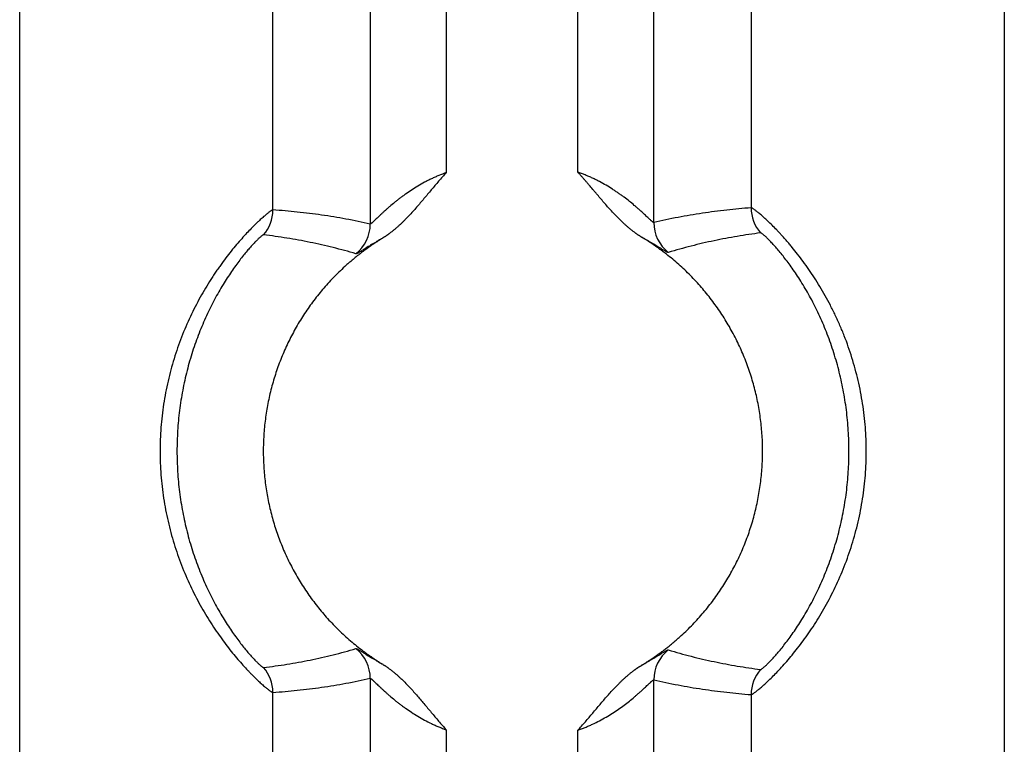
# Model space of a CAD drawing. Header units: inches. Extents: x 0 to 34, y 0 to 22.
# Tile 45 of 224: x 8.604 to 8.992, y 2.587 to 2.873. Entities that reach past the tile are written whole.
import ezdxf

# ---------------------------------------------------------------- set-up
doc = ezdxf.new("R2010")
doc.units = ezdxf.units.IN
doc.header["$LTSCALE"] = 1.87
doc.header["$MEASUREMENT"] = 0
doc.layers.get('0').update_dxf_attribs({"linetype": 'CONTINUOUS'})

msp = doc.modelspace()

# ---------------------------------------------------------------- linework, layer by layer
at = {"color": 7, "linetype": 'CONTINUOUS'}
for p, q in [((8.7420328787, 3.4846777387), (8.7420328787, 2.7919839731)), ((8.7720043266, 3.4846777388), (8.7720043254, 2.8122719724)), ((8.7036340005, 2.7975404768), (8.7036343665, 3.4736525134)), ((8.6037295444, 2.3823145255), (8.6037295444, 3.4637688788)), ((8.8239131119, 2.8124490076), (8.82391311, 3.4590349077)), ((8.8538845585, 2.7925757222), (8.8538845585, 3.4590471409)), ((8.8922830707, 3.442352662), (8.8922830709, 2.7983983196)), ((8.9921878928, 3.4301954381), (8.9921878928, 2.3823145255)), ((8.7420328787, 2.6128105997), (8.7420328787, 2.4531591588)), ((8.8538845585, 2.4531591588), (8.8538845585, 2.6122188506)), ((8.7036343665, 2.3823145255), (8.7036343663, 2.6072541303)), ((8.8922830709, 2.6063962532), (8.8922830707, 2.3823145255)), ((8.7720043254, 2.5925226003), (8.7720043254, 2.4531025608)), ((8.8239131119, 2.4531591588), (8.8239131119, 2.5923455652))]:
    msp.add_line(p, q, dxfattribs=at)
for centre, radius, start, end in [((8.6886239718, 2.7975417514), 0.0150100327, 319.1188810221, 359.9950033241), ((8.9072932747, 2.7983996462), 0.0150101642, 180.0050638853, 221.3307300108), ((8.7270214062, 2.7919896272), 0.015011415, 308.5736989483, 359.9784194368), ((8.8688950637, 2.7925819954), 0.0150106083, 180.0239447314, 231.9081366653), ((8.7270214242, 2.612804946), 0.0150113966, 0.0215792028, 51.4263540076), ((8.8688960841, 2.6122129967), 0.0150114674, 128.0959136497, 179.9776571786), ((8.6886242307, 2.6072530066), 0.0150100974, 0.0042896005, 40.8812326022), ((8.9072936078, 2.6063946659), 0.0150100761, 138.6693643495, 179.9939410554)]:
    msp.add_arc(centre, radius, start, end, dxfattribs=at)
for points, knots in [([(8.8490829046, 2.7868466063), (8.8489221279, 2.7869436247), (8.8486800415, 2.7870876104), (8.8483585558, 2.7872817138), (8.8481188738, 2.7874295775), (8.8478815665, 2.7875811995), (8.8475685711, 2.7877886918), (8.8472597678, 2.7880025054), (8.8469536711, 2.7882201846), (8.8466487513, 2.7884395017), (8.8462694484, 2.7887160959), (8.8458180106, 2.7890529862), (8.8453710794, 2.7893958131), (8.8449288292, 2.7897447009), (8.8443449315, 2.7902171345), (8.8436250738, 2.7908199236), (8.8427766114, 2.7915611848), (8.8416652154, 2.7925717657), (8.8403103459, 2.7938721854), (8.838732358, 2.7954807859), (8.83719489, 2.797128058), (8.8356902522, 2.798805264), (8.8342104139, 2.8005043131), (8.83274719, 2.8022176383), (8.8315356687, 2.8036520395), (8.8305678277, 2.8048007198), (8.8295999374, 2.805949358), (8.8286297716, 2.8070960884), (8.8276519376, 2.8082362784), (8.8269143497, 2.8090877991), (8.8261724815, 2.809935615), (8.8254263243, 2.8107796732), (8.8246743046, 2.8116185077), (8.8241678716, 2.8121731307), (8.8239131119, 2.8124490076)], [0, 0, 0, 0, 0.0156267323, 0.0234397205, 0.0312513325, 0.0390620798, 0.0468734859, 0.0625005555, 0.07031575, 0.0781305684, 0.0937571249, 0.1093810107, 0.1250048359, 0.1406301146, 0.1562563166, 0.1875073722, 0.2187573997, 0.2500078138, 0.3125068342, 0.3750060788, 0.4375055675, 0.5000050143, 0.5625043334, 0.6250034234, 0.6875023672, 0.7187518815, 0.7500015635, 0.812500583, 0.843749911, 0.8749994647, 0.9062495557, 0.9375002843, 0.9687505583, 1, 1, 1, 1]), ([(8.8538845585, 2.7925757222), (8.8538782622, 2.7925735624), (8.853862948, 2.7925719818), (8.853837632, 2.7925760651), (8.8538074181, 2.7925857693), (8.8537721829, 2.7926012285), (8.8537318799, 2.7926225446), (8.8536865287, 2.7926497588), (8.8536361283, 2.7926828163), (8.8535582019, 2.7927374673), (8.8534488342, 2.7928206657), (8.8533040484, 2.7929384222), (8.8531401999, 2.7930777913), (8.8528838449, 2.7933028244), (8.8525208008, 2.7936324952), (8.8520365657, 2.7940815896), (8.8514892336, 2.7945948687), (8.8508826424, 2.7951642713), (8.8502206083, 2.7957822), (8.8495064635, 2.7964415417), (8.8487432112, 2.7971359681), (8.8479334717, 2.7978598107), (8.8470793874, 2.7986078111), (8.8458637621, 2.7996481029), (8.8442454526, 2.8009783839), (8.8425425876, 2.8022963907), (8.8411029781, 2.803355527), (8.8399740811, 2.8041558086), (8.8388090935, 2.8049499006), (8.8371964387, 2.806004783), (8.8350966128, 2.8072899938), (8.8329152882, 2.8084995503), (8.8311077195, 2.8094233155), (8.8297163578, 2.8100935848), (8.8285366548, 2.8106267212), (8.8275803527, 2.8110372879), (8.8268564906, 2.8113375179), (8.826127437, 2.81162918), (8.8253935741, 2.8119119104), (8.8246555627, 2.8121859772), (8.8241610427, 2.8123624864), (8.8239131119, 2.8124490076)], [0, 0, 0, 0, 0.0005506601, 0.0012440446, 0.0021117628, 0.0031687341, 0.0044235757, 0.0058809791, 0.007542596, 0.0094088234, 0.0137538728, 0.0189067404, 0.0248463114, 0.0315475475, 0.0471248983, 0.065412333, 0.0861822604, 0.1091983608, 0.1342378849, 0.1610993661, 0.1896054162, 0.2196005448, 0.2509473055, 0.2835244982, 0.3519583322, 0.4242265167, 0.4616308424, 0.4998038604, 0.5386951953, 0.578258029, 0.6592110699, 0.7422988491, 0.7845235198, 0.8271270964, 0.870047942, 0.891606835, 0.9132191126, 0.9348748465, 0.9565640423, 0.9782766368, 1, 1, 1, 1]), ([(8.7720043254, 2.8122719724), (8.7710137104, 2.8119158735), (8.769543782, 2.8113437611), (8.7676196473, 2.8105092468), (8.7662028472, 2.809852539), (8.7648123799, 2.8091671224), (8.7630062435, 2.8082231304), (8.7608271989, 2.8069881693), (8.7583293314, 2.8054278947), (8.7563455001, 2.8040765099), (8.7548283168, 2.8029805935), (8.7537372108, 2.8021630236), (8.7526832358, 2.8013457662), (8.7513467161, 2.8002757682), (8.750070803, 2.799207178), (8.7488552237, 2.7981485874), (8.7480006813, 2.7973869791), (8.7471903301, 2.7966493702), (8.7464263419, 2.7959410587), (8.7457110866, 2.7952682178), (8.7450475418, 2.7946374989), (8.7444391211, 2.7940561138), (8.7438895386, 2.7935317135), (8.7434698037, 2.7931342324), (8.7431660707, 2.7928512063), (8.7429646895, 2.792666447), (8.7427813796, 2.7925019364), (8.742616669, 2.7923587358), (8.7424711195, 2.7922378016), (8.7423610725, 2.7921525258), (8.7422826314, 2.792096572), (8.7422193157, 2.7920542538), (8.7421621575, 2.792020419), (8.742110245, 2.7919979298), (8.7420799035, 2.7919875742), (8.7420548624, 2.7919813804), (8.7420391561, 2.7919818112), (8.7420328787, 2.7919839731)], [0, 0, 0, 0, 0.0865330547, 0.1295864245, 0.1723935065, 0.2148872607, 0.2570073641, 0.3399065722, 0.4207045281, 0.4990407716, 0.5371733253, 0.5745491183, 0.6111128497, 0.6468032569, 0.7152818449, 0.7479010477, 0.7793049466, 0.8093757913, 0.8379761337, 0.8649444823, 0.8900978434, 0.9132309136, 0.9341213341, 0.9525417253, 0.9607497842, 0.9682484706, 0.975007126, 0.9809962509, 0.9861887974, 0.9905610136, 0.9924370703, 0.9941073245, 0.9968230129, 0.9978789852, 0.998753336, 0.9994542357, 1, 1, 1, 1]), ([(8.7720043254, 2.8122719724), (8.7714989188, 2.8117177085), (8.7704980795, 2.8106000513), (8.7690221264, 2.80890134), (8.7675650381, 2.8071864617), (8.7661196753, 2.8054617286), (8.7646800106, 2.8037322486), (8.7632382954, 2.8020044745), (8.7617874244, 2.8002843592), (8.7603197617, 2.7985785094), (8.7588276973, 2.7968939), (8.7573036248, 2.7952381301), (8.7560002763, 2.7938895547), (8.7549339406, 2.7928342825), (8.7541214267, 2.7920559), (8.7532952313, 2.7912920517), (8.7525945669, 2.7906689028), (8.752026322, 2.7901792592), (8.7515961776, 2.7898166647), (8.7511619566, 2.7894589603), (8.7507236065, 2.7891063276), (8.7502810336, 2.78875901), (8.7499084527, 2.7884744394), (8.7496084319, 2.788249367), (8.7493823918, 2.7880819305), (8.749155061, 2.7879162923), (8.7489260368, 2.7877530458), (8.7486958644, 2.787591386), (8.7484654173, 2.7874299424), (8.7482359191, 2.7872670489), (8.7480432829, 2.7871332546), (8.7478868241, 2.7870298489), (8.7477680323, 2.7869546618), (8.7476473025, 2.7868826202), (8.7474842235, 2.786790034), (8.7472786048, 2.7866774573), (8.747115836, 2.7865841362), (8.7470359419, 2.7865350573)], [0, 0, 0, 0, 0.0625000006, 0.1250002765, 0.1874999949, 0.249999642, 0.3124992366, 0.3749988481, 0.4374984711, 0.4999980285, 0.5624974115, 0.6249964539, 0.6874948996, 0.718744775, 0.7499945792, 0.781244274, 0.8124938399, 0.8281188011, 0.8437437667, 0.8593686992, 0.8749937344, 0.8906186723, 0.9062434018, 0.9140563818, 0.9218695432, 0.9296818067, 0.9374925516, 0.9453036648, 0.9531180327, 0.9609370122, 0.968753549, 0.9726589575, 0.9765627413, 0.9804664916, 0.9843720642, 0.9921872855, 1, 1, 1, 1]), ([(8.7036340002, 2.7975396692), (8.7036147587, 2.7975407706), (8.7035708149, 2.7975371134), (8.7034990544, 2.7975193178), (8.7034140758, 2.7974878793), (8.7033157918, 2.7974430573), (8.7032040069, 2.7973850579), (8.7030787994, 2.797313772), (8.702940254, 2.7972290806), (8.7027275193, 2.7970915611), (8.7024292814, 2.7968850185), (8.7020344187, 2.7965940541), (8.7015883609, 2.7962490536), (8.7010921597, 2.7958497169), (8.7005470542, 2.7953956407), (8.6999543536, 2.7948864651), (8.6993157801, 2.7943216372), (8.6986329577, 2.7937011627), (8.6979074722, 2.79302551), (8.6968542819, 2.792021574), (8.6954452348, 2.7906311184), (8.6936628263, 2.7887916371), (8.6917623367, 2.7867346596), (8.6897684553, 2.7844589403), (8.6877000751, 2.7819724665), (8.6855775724, 2.779284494), (8.6838015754, 2.7769098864), (8.6823723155, 2.7749146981), (8.6812893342, 2.7733561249), (8.6802100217, 2.7717521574), (8.6787687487, 2.7695369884), (8.6769938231, 2.7666635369), (8.6749343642, 2.7630813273), (8.6729461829, 2.7593508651), (8.6710451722, 2.7554838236), (8.6692467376, 2.7514911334), (8.6675646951, 2.7473837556), (8.6660109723, 2.7431728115), (8.6645961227, 2.7388693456), (8.663328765, 2.7344844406), (8.6622162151, 2.7300289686), (8.6612639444, 2.7255136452), (8.6604779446, 2.720948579), (8.6598627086, 2.7163438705), (8.6594213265, 2.7117095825), (8.6591553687, 2.7070556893), (8.6590665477, 2.7023919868), (8.6591557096, 2.6977282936), (8.6594221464, 2.6930744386), (8.6598640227, 2.6884402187), (8.6604796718, 2.6838355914), (8.661266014, 2.6792706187), (8.6622183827, 2.6747553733), (8.6633318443, 2.6703002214), (8.6646001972, 2.6659157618), (8.666015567, 2.6616125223), (8.6680746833, 2.6560317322), (8.6703959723, 2.6506292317), (8.6729498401, 2.64543436), (8.6749387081, 2.6417046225), (8.6769994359, 2.6381236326), (8.6791135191, 2.6347019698), (8.6812618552, 2.6314503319), (8.6834238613, 2.6283786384), (8.6855774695, 2.6254956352), (8.6877012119, 2.6228099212), (8.6897717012, 2.6203277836), (8.6917674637, 2.6180555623), (8.6933830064, 2.6163039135), (8.6946208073, 2.6150103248), (8.6957589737, 2.6138483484), (8.696856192, 2.6127656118), (8.6979097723, 2.6117633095), (8.6988434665, 2.6108959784), (8.6997236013, 2.6101066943), (8.700549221, 2.609397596), (8.7010940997, 2.6089434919), (8.7015900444, 2.6085439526), (8.7020358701, 2.6081988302), (8.7024305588, 2.6079079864), (8.7027286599, 2.6077016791), (8.7029412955, 2.6075644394), (8.7030797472, 2.6074799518), (8.7032048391, 2.6074088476), (8.7033165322, 2.6073510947), (8.7034147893, 2.6073066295), (8.7034996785, 2.6072753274), (8.7035712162, 2.6072570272), (8.7036151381, 2.6072530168), (8.7036343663, 2.6072541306)], [0, 0, 0, 0, 0.0002662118, 0.0006037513, 0.0010191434, 0.0015157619, 0.0020950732, 0.0027580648, 0.0035054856, 0.0043376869, 0.0062567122, 0.0085151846, 0.0111119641, 0.0140451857, 0.0173124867, 0.0209109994, 0.024837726, 0.0290878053, 0.0336545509, 0.0385310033, 0.0491852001, 0.0609954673, 0.0739075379, 0.0878639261, 0.1027826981, 0.1185771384, 0.1351663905, 0.1437357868, 0.1524765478, 0.1613803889, 0.1704386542, 0.1889790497, 0.2080234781, 0.2275034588, 0.2473576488, 0.2675319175, 0.2879778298, 0.308652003, 0.3295161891, 0.3505367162, 0.371684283, 0.3929334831, 0.4142626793, 0.4356527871, 0.4570866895, 0.4785488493, 0.5000248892, 0.5215009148, 0.5429630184, 0.5643968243, 0.585786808, 0.6071158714, 0.6283649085, 0.6495119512, 0.670531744, 0.6913953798, 0.7120693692, 0.7526839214, 0.7725376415, 0.7920157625, 0.8110572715, 0.8295965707, 0.8475625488, 0.864880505, 0.8814734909, 0.8972619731, 0.9121685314, 0.9261155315, 0.9390306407, 0.9450793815, 0.9508451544, 0.9614970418, 0.9663691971, 0.9709308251, 0.9790993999, 0.982696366, 0.9859631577, 0.9888962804, 0.9914926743, 0.9937501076, 0.9956676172, 0.9964989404, 0.9972455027, 0.997907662, 0.9984860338, 0.9989816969, 0.9993965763, 0.9997339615, 1, 1, 1, 1]), ([(8.7420328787, 2.7919839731), (8.7388472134, 2.7927052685), (8.7340545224, 2.7936857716), (8.7276411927, 2.7947982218), (8.7228402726, 2.7955346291), (8.7180393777, 2.7961766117), (8.7116444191, 2.7969089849), (8.7068385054, 2.7973233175), (8.7036340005, 2.7975404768)], [0, 0, 0, 0, 0.252315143, 0.3777544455, 0.5027937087, 0.6274883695, 0.7518908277, 1, 1, 1, 1]), ([(8.8922830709, 2.7983983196), (8.8890782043, 2.7981580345), (8.8842720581, 2.7977095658), (8.8778775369, 2.7969326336), (8.873076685, 2.7962574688), (8.8682758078, 2.7954881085), (8.861862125, 2.7943317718), (8.8570697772, 2.7933186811), (8.8538845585, 2.7925757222)], [0, 0, 0, 0, 0.2480192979, 0.3723988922, 0.4970854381, 0.6221315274, 0.7475928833, 1, 1, 1, 1]), ([(8.8922830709, 2.6063962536), (8.8923025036, 2.6063950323), (8.892346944, 2.6063987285), (8.8924194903, 2.6064166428), (8.8925056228, 2.6064478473), (8.8926053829, 2.6064923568), (8.8927188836, 2.6065501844), (8.8928460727, 2.6066214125), (8.8929868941, 2.6067061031), (8.893203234, 2.6068437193), (8.8935066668, 2.6070506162), (8.8939085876, 2.607342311), (8.8943627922, 2.6076884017), (8.8948682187, 2.6080891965), (8.8954235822, 2.6085451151), (8.8960274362, 2.6090564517), (8.8966783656, 2.6096231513), (8.897374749, 2.6102451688), (8.8981147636, 2.6109225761), (8.8991894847, 2.6119301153), (8.9006266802, 2.613328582), (8.9024438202, 2.615181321), (8.9043817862, 2.6172529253), (8.9064180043, 2.6195415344), (8.9085318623, 2.6220415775), (8.9106991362, 2.6247484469), (8.9128978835, 2.627654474), (8.9151045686, 2.6307521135), (8.9172976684, 2.6340318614), (8.9194556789, 2.6374840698), (8.9222903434, 2.6423543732), (8.9256268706, 2.6487973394), (8.9291727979, 2.6569625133), (8.9322001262, 2.6655518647), (8.9342195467, 2.6729698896), (8.9355115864, 2.679035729), (8.9363134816, 2.6836479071), (8.9369415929, 2.6883003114), (8.937542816, 2.6945459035), (8.937784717, 2.7008281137), (8.9376636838, 2.7071095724), (8.9373923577, 2.711812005), (8.9369416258, 2.7164943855), (8.936313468, 2.7211467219), (8.9355115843, 2.7257588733), (8.9345400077, 2.7303204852), (8.933403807, 2.734821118), (8.9316856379, 2.7407023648), (8.9296639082, 2.7464383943), (8.9273641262, 2.7519969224), (8.9255291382, 2.7560285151), (8.9235890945, 2.7599322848), (8.9215589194, 2.7636967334), (8.9194557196, 2.7673106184), (8.9172975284, 2.7707626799), (8.9151046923, 2.7740425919), (8.9128976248, 2.7771399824), (8.910699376, 2.7800463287), (8.9088679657, 2.7823327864), (8.9074258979, 2.7840609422), (8.9063760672, 2.7852864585), (8.9053453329, 2.7864587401), (8.904336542, 2.7875772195), (8.9033525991, 2.7886416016), (8.9021055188, 2.7899585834), (8.9006267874, 2.7914662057), (8.8989493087, 2.7930974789), (8.8976414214, 2.7943118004), (8.8966784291, 2.7951717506), (8.8960273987, 2.7957381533), (8.8954234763, 2.7962493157), (8.89486817, 2.7967053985), (8.8943628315, 2.797106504), (8.8939086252, 2.7974527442), (8.8935067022, 2.7977444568), (8.8932032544, 2.7979512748), (8.8929868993, 2.7980887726), (8.8928460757, 2.7981733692), (8.8927188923, 2.7982445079), (8.8926053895, 2.7983022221), (8.8925056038, 2.7983465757), (8.8924194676, 2.7983777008), (8.8923469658, 2.7983957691), (8.892302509, 2.7983995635), (8.8922830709, 2.7983983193)], [0, 0, 0, 0, 0.0002658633, 0.0006033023, 0.0010185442, 0.0015148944, 0.0020941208, 0.0027572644, 0.0035049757, 0.004337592, 0.0062579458, 0.00851842, 0.0111178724, 0.0140544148, 0.0173256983, 0.0209285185, 0.0248582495, 0.0291097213, 0.033677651, 0.0385565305, 0.0492240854, 0.0610558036, 0.0739879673, 0.0879543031, 0.102878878, 0.1186861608, 0.135296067, 0.15263003, 0.1706096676, 0.1891601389, 0.2082100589, 0.2475433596, 0.288151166, 0.3296623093, 0.3717907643, 0.3930206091, 0.4143286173, 0.4356959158, 0.4571058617, 0.4999864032, 0.5214373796, 0.5428748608, 0.5642848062, 0.5856520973, 0.6069601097, 0.6281899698, 0.6493200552, 0.6703256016, 0.7118367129, 0.7322777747, 0.7524506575, 0.772306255, 0.7917894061, 0.8108394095, 0.829389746, 0.847369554, 0.8647031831, 0.8813135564, 0.8971201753, 0.9046980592, 0.9120458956, 0.919153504, 0.9260115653, 0.9326115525, 0.938944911, 0.9507764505, 0.9614432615, 0.970891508, 0.9751426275, 0.9790715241, 0.9826738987, 0.9859456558, 0.9888830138, 0.991482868, 0.9937433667, 0.9956634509, 0.9964958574, 0.9972433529, 0.9979062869, 0.9984852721, 0.9989813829, 0.999396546, 0.9997340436, 1, 1, 1, 1]), ([(8.6999728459, 2.787717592), (8.6999570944, 2.7877194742), (8.699920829, 2.7877175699), (8.6998620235, 2.7877028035), (8.6997927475, 2.7876758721), (8.699712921, 2.7876366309), (8.6996224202, 2.7875849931), (8.699521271, 2.7875208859), (8.6994095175, 2.7874442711), (8.6992379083, 2.7873191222), (8.6989979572, 2.7871301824), (8.6986812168, 2.7868630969), (8.6983238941, 2.7865453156), (8.6979267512, 2.7861764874), (8.6974906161, 2.7857561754), (8.6970164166, 2.7852839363), (8.696505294, 2.7847594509), (8.6957486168, 2.7839610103), (8.6947222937, 2.7828329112), (8.6934102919, 2.7813174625), (8.6919918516, 2.7795961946), (8.6904829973, 2.7776706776), (8.6889018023, 2.7755451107), (8.6872676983, 2.7732269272), (8.6856007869, 2.7707254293), (8.683920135, 2.7680500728), (8.682243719, 2.7652104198), (8.6800043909, 2.7611600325), (8.6773245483, 2.7557686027), (8.6744112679, 2.7489183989), (8.6718397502, 2.7416868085), (8.6696720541, 2.7341566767), (8.6679509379, 2.7264012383), (8.6667044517, 2.7184851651), (8.6659504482, 2.7104659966), (8.6656980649, 2.7023964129), (8.6659505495, 2.6943268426), (8.6667046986, 2.6863076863), (8.6679512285, 2.6783916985), (8.6696724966, 2.6706363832), (8.6718403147, 2.6631062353), (8.6744118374, 2.6558746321), (8.677325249, 2.6490244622), (8.6804954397, 2.6426469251), (8.6833145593, 2.6377081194), (8.6856031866, 2.634064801), (8.6872701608, 2.6315634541), (8.6889035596, 2.6292466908), (8.690484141, 2.6271224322), (8.6919928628, 2.6251970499), (8.6934117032, 2.6234751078), (8.6947237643, 2.6219595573), (8.6957497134, 2.6208321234), (8.6965057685, 2.6200345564), (8.6970165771, 2.6195104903), (8.6974907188, 2.6190383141), (8.6979270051, 2.6186177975), (8.6983243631, 2.6182486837), (8.6986818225, 2.6179307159), (8.6989985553, 2.6176636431), (8.6992384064, 2.6174748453), (8.6994098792, 2.6173498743), (8.6995215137, 2.6172734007), (8.6996225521, 2.6172094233), (8.6997129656, 2.6171578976), (8.6997927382, 2.6171187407), (8.6998619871, 2.6170918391), (8.6999207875, 2.6170770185), (8.6999570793, 2.6170750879), (8.6999728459, 2.6170769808)], [0, 0, 0, 0, 0.0002518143, 0.0005689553, 0.0009598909, 0.0014292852, 0.0019798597, 0.0026130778, 0.0033297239, 0.0041302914, 0.005984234, 0.0081761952, 0.0107062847, 0.0135741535, 0.0167791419, 0.0203206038, 0.0241970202, 0.0284038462, 0.0377817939, 0.0484033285, 0.0602195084, 0.0731833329, 0.0872310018, 0.1022677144, 0.1182002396, 0.1349421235, 0.1524140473, 0.1705381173, 0.2084010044, 0.2479262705, 0.2886328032, 0.3301593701, 0.3722333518, 0.4146550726, 0.4572833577, 0.5000062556, 0.5427291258, 0.5853572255, 0.6277792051, 0.6698518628, 0.7113781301, 0.752086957, 0.7916110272, 0.8294709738, 0.8650774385, 0.881829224, 0.8977611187, 0.9127868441, 0.926821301, 0.9397868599, 0.9516115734, 0.9622351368, 0.9716043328, 0.9758060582, 0.9796794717, 0.983220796, 0.9864275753, 0.9892977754, 0.9918293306, 0.9940210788, 0.9958735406, 0.9966731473, 0.9973888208, 0.9980211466, 0.9985709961, 0.9990399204, 0.9994306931, 0.9997479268, 1, 1, 1, 1]), ([(8.7470359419, 2.7865350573), (8.7465889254, 2.786260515), (8.7459271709, 2.7858343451), (8.745162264, 2.7853265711), (8.7447258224, 2.7850352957), (8.7442893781, 2.7847440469), (8.743743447, 2.7843806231), (8.7430893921, 2.7839430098), (8.7424378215, 2.7835017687), (8.7417904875, 2.7830543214), (8.7411478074, 2.7826001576), (8.7405092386, 2.7821401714), (8.7398744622, 2.7816749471), (8.7390326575, 2.7810485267), (8.737989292, 2.7802536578), (8.7367528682, 2.7792796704), (8.7355323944, 2.7782857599), (8.7343278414, 2.7772726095), (8.7331396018, 2.7762403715), (8.7315775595, 2.7748389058), (8.7296672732, 2.7730405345), (8.7274451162, 2.7708104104), (8.7252953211, 2.7685103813), (8.7225286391, 2.7653539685), (8.7192615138, 2.7612450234), (8.7162635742, 2.7569357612), (8.7140343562, 2.7533792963), (8.7119198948, 2.749753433), (8.7094957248, 2.7450971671), (8.7073739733, 2.7402955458), (8.7058633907, 2.7363794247), (8.7044786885, 2.7324170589), (8.7029863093, 2.7273840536), (8.7015850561, 2.721243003), (8.7005788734, 2.7150248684), (8.6999719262, 2.7087551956), (8.6997666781, 2.7024595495), (8.6999639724, 2.6961636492), (8.7005629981, 2.6898932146), (8.7015613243, 2.6836738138), (8.702954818, 2.6775309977), (8.7044408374, 2.6724961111), (8.7058205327, 2.668531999), (8.7073261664, 2.6646139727), (8.7094418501, 2.6598096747), (8.7118601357, 2.6551503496), (8.7139700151, 2.6515218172), (8.7161947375, 2.64796254), (8.7191872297, 2.6436494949), (8.7224491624, 2.6395364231), (8.7252118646, 2.6363765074), (8.7273587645, 2.6340737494), (8.7295781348, 2.6318407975), (8.7318677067, 2.6296798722), (8.7342252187, 2.6275932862), (8.7366479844, 2.6255828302), (8.7387201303, 2.6239735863), (8.7404066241, 2.6227246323), (8.7416873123, 2.6218095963), (8.742984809, 2.6209185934), (8.7442927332, 2.6200429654), (8.7456059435, 2.619175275), (8.7464919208, 2.6186128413), (8.7469389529, 2.6183382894)], [0, 0, 0, 0, 0.0078125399, 0.0117196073, 0.0136732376, 0.0156268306, 0.0195337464, 0.0234402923, 0.027346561, 0.0312528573, 0.035159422, 0.0390662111, 0.0429730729, 0.0468798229, 0.054692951, 0.0625060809, 0.0703193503, 0.0781325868, 0.0859457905, 0.0937590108, 0.1093849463, 0.125010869, 0.1406368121, 0.1562628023, 0.1875109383, 0.2187591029, 0.2343851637, 0.2500112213, 0.281259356, 0.3125074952, 0.3281335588, 0.3437596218, 0.3750077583, 0.4062558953, 0.4375040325, 0.4687521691, 0.5000003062, 0.5312484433, 0.56249658, 0.5937447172, 0.624992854, 0.6562409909, 0.6718670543, 0.6874931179, 0.7187412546, 0.7499893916, 0.7656154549, 0.7812415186, 0.8124896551, 0.8437377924, 0.859363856, 0.8749899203, 0.8906159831, 0.9062420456, 0.9218681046, 0.9374941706, 0.9531202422, 0.9609337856, 0.9687468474, 0.9765596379, 0.9843732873, 0.9921871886, 1, 1, 1, 1]), ([(8.7363812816, 2.7802536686), (8.7333982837, 2.781143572), (8.7288954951, 2.7823724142), (8.7228477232, 2.7838081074), (8.7182998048, 2.7847843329), (8.7137373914, 2.7856629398), (8.7076384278, 2.786707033), (8.7030426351, 2.7873499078), (8.6999728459, 2.787717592)], [0, 0, 0, 0, 0.2509818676, 0.3761458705, 0.5011349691, 0.6259842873, 0.7507257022, 1, 1, 1, 1]), ([(8.7467843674, 2.7863312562), (8.7460402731, 2.7859121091), (8.7449579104, 2.7852881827), (8.743563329, 2.7844594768), (8.7426064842, 2.783881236), (8.7417126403, 2.783333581), (8.7408832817, 2.7828202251), (8.7401198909, 2.7823447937), (8.7394237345, 2.7819106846), (8.7387958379, 2.7815209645), (8.7382372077, 2.7811784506), (8.737814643, 2.7809251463), (8.7375117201, 2.7807491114), (8.7373123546, 2.7806363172), (8.7371316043, 2.7805375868), (8.7369697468, 2.7804533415), (8.7368268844, 2.7803838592), (8.7367033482, 2.7803291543), (8.7366118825, 2.780294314), (8.7365480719, 2.7802748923), (8.7365070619, 2.7802644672), (8.7364696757, 2.7802567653), (8.7364360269, 2.7802514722), (8.7364068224, 2.7802495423), (8.7363888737, 2.7802513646), (8.7363812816, 2.7802536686)], [0, 0, 0, 0, 0.212278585, 0.310508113, 0.4032213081, 0.4901675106, 0.5710687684, 0.6456638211, 0.7137076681, 0.77499352, 0.8293532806, 0.8765829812, 0.8974481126, 0.9164375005, 0.9335173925, 0.9486387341, 0.9617887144, 0.9729975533, 0.9822143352, 0.9860927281, 0.9895711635, 0.9927277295, 0.995579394, 0.9980279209, 1, 1, 1, 1]), ([(8.8488786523, 2.6177848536), (8.8493314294, 2.6180581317), (8.8499999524, 2.6184857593), (8.8508823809, 2.619069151), (8.8515435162, 2.6195079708), (8.8522069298, 2.6199432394), (8.8528702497, 2.6203785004), (8.8534213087, 2.6207437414), (8.8538600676, 2.6210390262), (8.8542971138, 2.6213368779), (8.8548403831, 2.621713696), (8.8554879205, 2.6221721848), (8.856131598, 2.6226361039), (8.8569853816, 2.6232607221), (8.8580438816, 2.6240533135), (8.859298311, 2.6250251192), (8.8605366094, 2.6260174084), (8.8617589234, 2.6270293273), (8.8629648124, 2.6280607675), (8.8645502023, 2.629461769), (8.8664893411, 2.6312606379), (8.8687454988, 2.6334930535), (8.8709286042, 2.6357970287), (8.873738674, 2.6389608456), (8.8770579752, 2.6430829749), (8.8801048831, 2.6474103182), (8.8823710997, 2.6509839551), (8.8845210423, 2.6546287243), (8.8869865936, 2.6593117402), (8.8891454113, 2.6641438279), (8.8906828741, 2.6680862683), (8.892092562, 2.672076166), (8.8936125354, 2.6771457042), (8.8950407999, 2.6833333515), (8.8960676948, 2.6896002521), (8.8966889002, 2.6959202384), (8.8969018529, 2.7022671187), (8.8967056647, 2.7086145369), (8.8961011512, 2.7149361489), (8.8950908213, 2.721205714), (8.8936788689, 2.7273972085), (8.8918711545, 2.7334849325), (8.8896751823, 2.7394436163), (8.8871000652, 2.7452485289), (8.8841565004, 2.7508755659), (8.8808566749, 2.7563014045), (8.8772144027, 2.7615033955), (8.8739059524, 2.7656343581), (8.8711042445, 2.7688055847), (8.8689272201, 2.7711153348), (8.8666769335, 2.7733537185), (8.8643557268, 2.775518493), (8.8619659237, 2.7776072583), (8.8599195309, 2.7792831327), (8.858250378, 2.7805832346), (8.8569830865, 2.7815382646), (8.8557013, 2.7824737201), (8.8539713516, 2.7836919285), (8.8517667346, 2.7851527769), (8.849988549, 2.7862999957), (8.8490829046, 2.7868466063)], [0, 0, 0, 0, 0.0078123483, 0.0117196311, 0.0156270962, 0.0195341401, 0.0234407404, 0.0273469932, 0.0293000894, 0.0312532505, 0.0351598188, 0.0390666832, 0.042973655, 0.0468804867, 0.0546936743, 0.0625068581, 0.0703202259, 0.0781335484, 0.0859468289, 0.0937601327, 0.1093862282, 0.1250123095, 0.1406384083, 0.1562645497, 0.1875129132, 0.2187613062, 0.2343875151, 0.2500137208, 0.2812620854, 0.3125104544, 0.3281366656, 0.3437628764, 0.3750112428, 0.4062596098, 0.437507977, 0.4687563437, 0.5000047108, 0.5312530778, 0.5625014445, 0.5937498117, 0.6249981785, 0.6562465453, 0.6874949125, 0.7187432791, 0.7499916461, 0.7812400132, 0.8124883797, 0.8437367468, 0.859362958, 0.8749891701, 0.89061538, 0.9062415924, 0.9218677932, 0.9374940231, 0.9453072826, 0.9531206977, 0.9609343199, 0.9687475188, 0.9843737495, 1, 1, 1, 1]), ([(8.859634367, 2.7807679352), (8.8596269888, 2.7807657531), (8.8596101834, 2.7807630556), (8.8595824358, 2.7807630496), (8.8595501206, 2.7807665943), (8.8594975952, 2.7807766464), (8.8594204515, 2.7807991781), (8.8593146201, 2.7808388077), (8.8591900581, 2.780892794), (8.8590467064, 2.7809611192), (8.8588846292, 2.781043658), (8.8586305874, 2.7811793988), (8.8582683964, 2.781383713), (8.8577813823, 2.7816695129), (8.8572234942, 2.782004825), (8.8565957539, 2.7823870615), (8.8558993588, 2.7828131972), (8.8551357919, 2.7832798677), (8.8543065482, 2.783783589), (8.8534129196, 2.7843209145), (8.8524560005, 2.7848885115), (8.8514367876, 2.7854830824), (8.8503563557, 2.7861011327), (8.8496136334, 2.7865167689), (8.8492321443, 2.786727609)], [0, 0, 0, 0, 0.0019218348, 0.0042173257, 0.0069158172, 0.0100292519, 0.0175654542, 0.0269517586, 0.0382445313, 0.0514636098, 0.0666120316, 0.0836715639, 0.1234053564, 0.1704709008, 0.2247153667, 0.2859862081, 0.3540490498, 0.4286439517, 0.5095108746, 0.5963978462, 0.6890973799, 0.7874130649, 0.8911266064, 1, 1, 1, 1]), ([(8.8960220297, 2.7884868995), (8.8929532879, 2.7880969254), (8.8883594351, 2.7874211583), (8.8822639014, 2.7863342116), (8.8777039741, 2.7854237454), (8.8731586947, 2.7844159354), (8.8671143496, 2.7829383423), (8.8626148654, 2.7816784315), (8.859634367, 2.7807679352)], [0, 0, 0, 0, 0.2491999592, 0.3739228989, 0.4987659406, 0.6237610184, 0.7489434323, 1, 1, 1, 1]), ([(8.8960220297, 2.6163076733), (8.8960379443, 2.6163056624), (8.8960746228, 2.6163073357), (8.8961341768, 2.6163218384), (8.8962044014, 2.6163485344), (8.8962853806, 2.6163875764), (8.8963772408, 2.6164390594), (8.8964799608, 2.6165030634), (8.8965935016, 2.6165796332), (8.8967679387, 2.6167048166), (8.8970119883, 2.616893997), (8.8973343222, 2.61716166), (8.8976981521, 2.6174803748), (8.8981027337, 2.6178505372), (8.8985471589, 2.6182725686), (8.8990303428, 2.618746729), (8.899551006, 2.6192731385), (8.9003217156, 2.6200743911), (8.9013678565, 2.6212075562), (8.9027061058, 2.6227316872), (8.9041536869, 2.6244643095), (8.905693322, 2.626402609), (8.9073065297, 2.6285421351), (8.9089739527, 2.6308766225), (8.9106757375, 2.633398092), (8.9130122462, 2.6370719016), (8.9158902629, 2.6420542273), (8.919126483, 2.6484911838), (8.9221000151, 2.6554073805), (8.9247239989, 2.6627102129), (8.9269355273, 2.6703155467), (8.9286911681, 2.6781489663), (8.9299623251, 2.6861450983), (8.9307313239, 2.6942456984), (8.9309886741, 2.7023973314), (8.9307313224, 2.7105489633), (8.9299623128, 2.7186495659), (8.9286911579, 2.7266456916), (8.9269355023, 2.7344791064), (8.9247239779, 2.7420844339), (8.9220999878, 2.7493872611), (8.9191264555, 2.7563034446), (8.9158902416, 2.7627403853), (8.9130122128, 2.7677227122), (8.9106757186, 2.7713965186), (8.9089739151, 2.7739179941), (8.9073065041, 2.7762524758), (8.9056932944, 2.7783920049), (8.9041536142, 2.7803303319), (8.9027061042, 2.7820629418), (8.9013677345, 2.7835870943), (8.9003216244, 2.7847203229), (8.8995508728, 2.7855216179), (8.8990302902, 2.7860479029), (8.8985471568, 2.7865219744), (8.8981026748, 2.7869440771), (8.8976979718, 2.7873144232), (8.8973340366, 2.787633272), (8.8970116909, 2.7879009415), (8.8967676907, 2.7880900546), (8.8965933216, 2.7882151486), (8.8964798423, 2.7882916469), (8.8963771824, 2.7883555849), (8.8962853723, 2.788407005), (8.8962044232, 2.7884459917), (8.8961342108, 2.7884726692), (8.896074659, 2.7884872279), (8.8960379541, 2.788488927), (8.8960220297, 2.7884868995)], [0, 0, 0, 0, 0.0002518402, 0.0005689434, 0.0009597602, 0.0014289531, 0.0019792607, 0.0026121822, 0.0033285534, 0.0041289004, 0.0059826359, 0.0081748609, 0.0107058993, 0.013575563, 0.0167834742, 0.0203274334, 0.024203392, 0.0284071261, 0.037781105, 0.0484128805, 0.0602471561, 0.0732234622, 0.0872713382, 0.1023105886, 0.1182578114, 0.1350238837, 0.1706575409, 0.208537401, 0.2480705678, 0.2887766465, 0.3302885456, 0.3723366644, 0.4147267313, 0.4573173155, 0.5000002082, 0.5426831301, 0.5852736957, 0.6276638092, 0.6697117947, 0.7112237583, 0.7519297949, 0.7914628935, 0.8293426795, 0.8649762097, 0.8817425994, 0.897689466, 0.9127289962, 0.9267767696, 0.9397529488, 0.9515882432, 0.9622182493, 0.9715944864, 0.9757981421, 0.9796728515, 0.9832158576, 0.9864244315, 0.9892958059, 0.9918278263, 0.9940199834, 0.995873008, 0.9966728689, 0.9973887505, 0.9980212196, 0.9985711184, 0.9990400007, 0.9994307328, 0.9997479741, 1, 1, 1, 1]), ([(8.6999728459, 2.6170769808), (8.7030426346, 2.6174446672), (8.7076384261, 2.6180875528), (8.7137373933, 2.619131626), (8.7182998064, 2.620010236), (8.7228477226, 2.6209864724), (8.7288954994, 2.6224221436), (8.7333982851, 2.6236509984), (8.7363812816, 2.6245409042)], [0, 0, 0, 0, 0.2492742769, 0.3740157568, 0.4988650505, 0.6238541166, 0.7490181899, 1, 1, 1, 1]), ([(8.7363812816, 2.6245409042), (8.736388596, 2.6245431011), (8.736405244, 2.6245458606), (8.7364327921, 2.6245458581), (8.736464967, 2.6245421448), (8.7365176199, 2.6245315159), (8.7365950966, 2.6245078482), (8.7367013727, 2.6244667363), (8.736826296, 2.6244111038), (8.736969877, 2.624341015), (8.7371320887, 2.624256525), (8.7373863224, 2.6241177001), (8.7377488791, 2.6239088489), (8.7382365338, 2.6236167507), (8.7387951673, 2.6232741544), (8.7394235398, 2.6228839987), (8.7401202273, 2.6224494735), (8.7408838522, 2.6219738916), (8.7417131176, 2.6214606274), (8.7426067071, 2.6209131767), (8.7435633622, 2.6203350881), (8.7449578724, 2.6195064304), (8.7460401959, 2.618882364), (8.7467843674, 2.6184633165)], [0, 0, 0, 0, 0.001898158, 0.0041599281, 0.0068299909, 0.0099342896, 0.0174994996, 0.0269257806, 0.0382450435, 0.0514761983, 0.0666311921, 0.0836983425, 0.1234671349, 0.1706119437, 0.2249773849, 0.2863389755, 0.3544437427, 0.4290515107, 0.509929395, 0.5968339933, 0.6895096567, 0.7877348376, 1, 1, 1, 1]), ([(8.8492321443, 2.6180669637), (8.8499768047, 2.6184786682), (8.8510600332, 2.6190916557), (8.8524558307, 2.6199059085), (8.8534131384, 2.6204738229), (8.8543070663, 2.6210114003), (8.8551361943, 2.6215150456), (8.855899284, 2.6219813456), (8.8565952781, 2.6224071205), (8.8572231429, 2.6227894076), (8.8577816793, 2.6231252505), (8.8582039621, 2.6233733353), (8.8585063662, 2.6235453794), (8.8587050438, 2.6236553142), (8.8588849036, 2.6237512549), (8.8590458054, 2.6238328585), (8.8591878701, 2.6239000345), (8.8593108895, 2.6239530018), (8.8594021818, 2.6239867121), (8.8594660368, 2.6240056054), (8.8595073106, 2.6240158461), (8.8595450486, 2.6240235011), (8.859579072, 2.6240287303), (8.8596085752, 2.62403062), (8.8596266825, 2.6240288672), (8.859634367, 2.6240266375)], [0, 0, 0, 0, 0.2125579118, 0.3108942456, 0.4036683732, 0.4906110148, 0.5714699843, 0.6460065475, 0.7140077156, 0.7752863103, 0.8296356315, 0.876812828, 0.8976272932, 0.9165461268, 0.9335332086, 0.9485470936, 0.9616099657, 0.972782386, 0.9819984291, 0.9858972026, 0.9894120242, 0.9926175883, 0.9955151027, 0.9980012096, 1, 1, 1, 1]), ([(8.859634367, 2.6240266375), (8.8626148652, 2.6231161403), (8.8671143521, 2.621856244), (8.8731586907, 2.620378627), (8.8777039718, 2.6193708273), (8.8822638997, 2.6184603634), (8.8883594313, 2.6173733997), (8.8929532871, 2.6166976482), (8.8960220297, 2.6163076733)], [0, 0, 0, 0, 0.2510565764, 0.376238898, 0.5012339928, 0.6260770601, 0.7507999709, 1, 1, 1, 1]), ([(8.7469389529, 2.6183382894), (8.7470993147, 2.6182398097), (8.7473408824, 2.6180937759), (8.7476616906, 2.6178970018), (8.7479008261, 2.6177471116), (8.74813749, 2.6175933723), (8.7484495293, 2.6173829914), (8.7487572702, 2.617166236), (8.7490622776, 2.616945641), (8.7493661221, 2.6167234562), (8.7497441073, 2.6164433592), (8.7501939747, 2.6161023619), (8.7506393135, 2.6157554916), (8.7510799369, 2.6154026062), (8.7516616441, 2.6149249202), (8.7523787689, 2.6143157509), (8.7532239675, 2.6135671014), (8.7543309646, 2.6125469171), (8.7556800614, 2.6112346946), (8.7572509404, 2.6096123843), (8.75878147, 2.6079520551), (8.7607787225, 2.6056991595), (8.7632134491, 2.6028292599), (8.765616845, 2.5999335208), (8.7675499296, 2.5976254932), (8.7690122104, 2.5959049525), (8.7704930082, 2.5942002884), (8.7714969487, 2.5930785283), (8.7720043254, 2.5925226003)], [0, 0, 0, 0, 0.0156268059, 0.0234398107, 0.031251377, 0.0390620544, 0.0468734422, 0.0625006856, 0.0703160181, 0.0781309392, 0.0937575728, 0.109381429, 0.1250052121, 0.1406305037, 0.1562567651, 0.1875079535, 0.2187580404, 0.2500085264, 0.3125077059, 0.3750071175, 0.4375067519, 0.500006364, 0.6250035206, 0.7500018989, 0.8125010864, 0.8750003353, 0.9375004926, 1, 1, 1, 1]), ([(8.8239131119, 2.5923455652), (8.8244189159, 2.5928934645), (8.8254199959, 2.5939990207), (8.8268967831, 2.5956793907), (8.8283552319, 2.5973756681), (8.8302834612, 2.5996512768), (8.8322012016, 2.6019357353), (8.8341368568, 2.6042050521), (8.8356052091, 2.605892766), (8.8370975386, 2.6075593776), (8.8386215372, 2.6091971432), (8.839924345, 2.6105308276), (8.8409898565, 2.6115743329), (8.84180159, 2.6123439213), (8.8426268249, 2.6130990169), (8.8433265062, 2.6137149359), (8.8438938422, 2.614198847), (8.844323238, 2.6145571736), (8.8447566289, 2.6149106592), (8.8451941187, 2.615259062), (8.8456356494, 2.6156023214), (8.8460073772, 2.6158834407), (8.8463067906, 2.6161056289), (8.8465321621, 2.6162712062), (8.8467586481, 2.616435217), (8.846986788, 2.616596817), (8.8472169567, 2.6167554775), (8.8474090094, 2.6168874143), (8.847562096, 2.6169939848), (8.8476763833, 2.6170748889), (8.8477905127, 2.6171560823), (8.8479052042, 2.6172363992), (8.8480210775, 2.6173147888), (8.8481387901, 2.6173901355), (8.8482589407, 2.6174614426), (8.8483822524, 2.6175272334), (8.8485074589, 2.6175895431), (8.8486747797, 2.6176717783), (8.8487988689, 2.617736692), (8.8488786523, 2.6177848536)], [0, 0, 0, 0, 0.0624994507, 0.1249996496, 0.187498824, 0.2499978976, 0.3749960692, 0.4374951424, 0.4999941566, 0.5624929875, 0.6249914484, 0.6874893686, 0.7187389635, 0.7499884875, 0.7812379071, 0.8124871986, 0.8281120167, 0.8437368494, 0.8593616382, 0.8749864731, 0.8906114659, 0.9062356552, 0.9140483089, 0.9218620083, 0.9296752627, 0.9374858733, 0.9452942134, 0.9531061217, 0.9570154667, 0.9609281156, 0.9648423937, 0.9687550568, 0.9726636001, 0.9765672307, 0.980467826, 0.9843705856, 0.9882787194, 0.9921889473, 1, 1, 1, 1]), ([(8.7036343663, 2.6072541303), (8.7068388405, 2.6074712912), (8.7116447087, 2.607885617), (8.7180396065, 2.608617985), (8.7228404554, 2.6092599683), (8.7276413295, 2.6099963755), (8.7340545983, 2.6111088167), (8.7388472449, 2.6120893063), (8.7420328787, 2.6128105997)], [0, 0, 0, 0, 0.248109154, 0.3725116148, 0.4972062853, 0.6222455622, 0.7476848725, 1, 1, 1, 1]), ([(8.7420328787, 2.6128105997), (8.7420391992, 2.6128127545), (8.74205459, 2.6128143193), (8.742080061, 2.6128100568), (8.7421104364, 2.6127998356), (8.7421458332, 2.6127835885), (8.7421863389, 2.6127613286), (8.7422319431, 2.6127330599), (8.7422826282, 2.6126988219), (8.742360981, 2.6126423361), (8.7424709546, 2.6125566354), (8.7426165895, 2.6124356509), (8.7427813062, 2.6122925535), (8.7429646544, 2.6121283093), (8.743166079, 2.611943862), (8.7434699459, 2.6116611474), (8.7438896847, 2.6112635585), (8.7444389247, 2.6107385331), (8.7450473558, 2.6101569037), (8.7457109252, 2.60952616), (8.7464262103, 2.6088534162), (8.7471902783, 2.6081452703), (8.7480006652, 2.6074077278), (8.7488550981, 2.6066459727), (8.7500706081, 2.6055872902), (8.7513467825, 2.6045190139), (8.7526830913, 2.6034487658), (8.7537371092, 2.6026315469), (8.7548283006, 2.6018140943), (8.7563454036, 2.6007180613), (8.7583292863, 2.5993667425), (8.7608271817, 2.5978064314), (8.763455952, 2.5963165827), (8.7657378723, 2.5951572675), (8.7676196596, 2.5942854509), (8.7690604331, 2.5936604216), (8.770522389, 2.5930700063), (8.7715084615, 2.5927008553), (8.7720043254, 2.5925226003)], [0, 0, 0, 0, 0.0005489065, 0.0012419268, 0.0021121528, 0.0031754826, 0.0044398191, 0.0059089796, 0.0075844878, 0.0094666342, 0.013847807, 0.0190415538, 0.0250283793, 0.0317822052, 0.0392750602, 0.047478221, 0.0658986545, 0.0867983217, 0.1099349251, 0.1350873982, 0.1620531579, 0.1906502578, 0.2207192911, 0.2521234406, 0.2847420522, 0.353216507, 0.3889066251, 0.4254689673, 0.4628430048, 0.5009744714, 0.579308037, 0.6601032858, 0.7429997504, 0.8276050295, 0.8704106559, 0.9134626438, 0.956686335, 1, 1, 1, 1]), ([(8.8239131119, 2.5923455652), (8.8244088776, 2.5925184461), (8.8253948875, 2.5928768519), (8.8268571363, 2.5934511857), (8.8282984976, 2.5940603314), (8.8301813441, 2.5949112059), (8.832465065, 2.5960447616), (8.8350966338, 2.5975043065), (8.8375974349, 2.5990350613), (8.8399598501, 2.6006133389), (8.8421776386, 2.6022155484), (8.844245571, 2.6038158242), (8.8458634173, 2.6051466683), (8.84707934, 2.6061865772), (8.8479335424, 2.606934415), (8.8487431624, 2.6076584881), (8.849506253, 2.6083532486), (8.8502203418, 2.6090126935), (8.8508824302, 2.6096303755), (8.8514892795, 2.6101992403), (8.8520368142, 2.6107122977), (8.8524548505, 2.611100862), (8.8527572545, 2.6113771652), (8.8529576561, 2.6115572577), (8.8531400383, 2.6117173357), (8.8533038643, 2.6118563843), (8.8534487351, 2.611973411), (8.8535581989, 2.6120558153), (8.8536361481, 2.6121099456), (8.8536991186, 2.6121509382), (8.8537560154, 2.6121835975), (8.8538075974, 2.6122052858), (8.853837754, 2.6122153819), (8.8538626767, 2.6122214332), (8.8538782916, 2.6122209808), (8.8538845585, 2.6122188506)], [0, 0, 0, 0, 0.043437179, 0.0867834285, 0.1299559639, 0.1728790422, 0.2577053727, 0.3407973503, 0.4217547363, 0.5002099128, 0.5757876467, 0.6480590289, 0.716499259, 0.7490756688, 0.7804223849, 0.8104217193, 0.8389337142, 0.8657983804, 0.8908355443, 0.9138442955, 0.9346126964, 0.9529123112, 0.9610607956, 0.968500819, 0.975202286, 0.981136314, 0.9862767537, 0.9906074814, 0.9924682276, 0.9941261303, 0.9968252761, 0.9978779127, 0.9987512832, 0.9994524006, 1, 1, 1, 1]), ([(8.8538845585, 2.6122188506), (8.8570697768, 2.6114758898), (8.861862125, 2.6104628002), (8.8682758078, 2.6093064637), (8.873076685, 2.6085371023), (8.8778775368, 2.6078619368), (8.8842720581, 2.6070850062), (8.8890782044, 2.6066365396), (8.8922830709, 2.6063962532)], [0, 0, 0, 0, 0.2524071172, 0.3778684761, 0.502914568, 0.6276011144, 0.7519807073, 1, 1, 1, 1])]:
    msp.add_open_spline(points, degree=3, knots=knots, dxfattribs=at)

doc.saveas('drawing.dxf')
